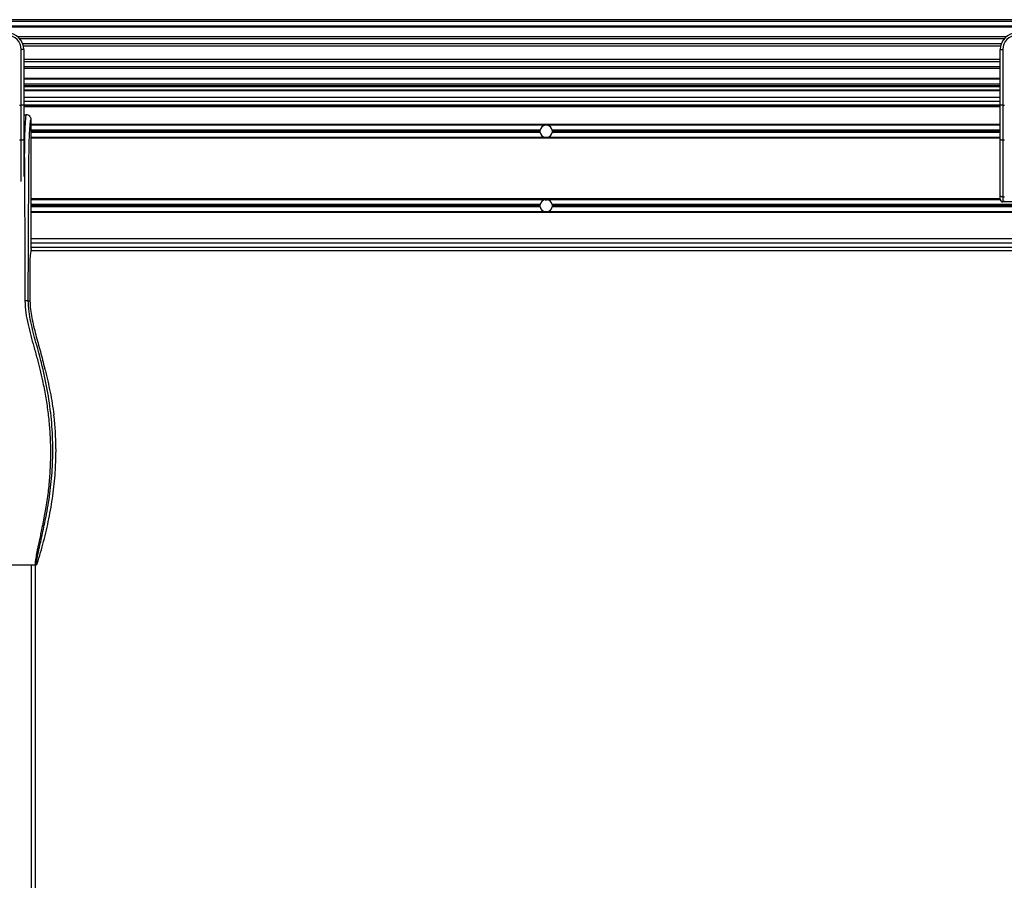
# Model space of a CAD drawing. Header units: millimetres. Extents: x 0 to 420, y 0 to 297.
# Tile 34 of 112: x 67 to 83, y 217 to 231. Entities that reach past the tile are written whole.
import ezdxf

# ---------------------------------------------------------------- set-up
doc = ezdxf.new("R2010")
doc.units = ezdxf.units.MM

msp = doc.modelspace()

# ---------------------------------------------------------------- linework, layer by layer
at = {"color": 7, "linetype": 'Continuous', "lineweight": 25}
for p, q in [((221.47485, 230.55036), (57.38595, 230.55036)), ((221.47485, 230.52431), (57.38595, 230.52431)), ((221.47485, 230.44617), (57.38595, 230.44617)), ((221.47485, 230.43289), (57.38595, 230.43289)), ((82.96734, 230.27948), (67.40057, 230.27948)), ((82.93736, 230.24926), (67.43055, 230.24926)), ((67.49175, 230.08153), (67.45268, 230.08153)), ((67.45268, 229.20285), (67.45268, 230.08153)), ((82.89217, 230.17142), (67.47575, 230.17142)), ((82.88197, 230.13623), (67.48594, 230.13623)), ((67.49175, 230.08153), (67.49175, 229.85169)), ((82.87617, 229.85169), (82.87617, 230.08153)), ((82.87617, 230.08153), (82.91523, 230.08153)), ((82.91523, 230.08153), (82.91523, 229.20285)), ((82.87617, 229.92265), (67.49175, 229.92265)), ((82.87617, 229.88746), (67.49175, 229.88746)), ((67.49175, 229.85169), (67.49175, 229.68627)), ((82.87617, 229.80962), (67.49175, 229.80962)), ((82.87617, 229.7794), (67.49175, 229.7794)), ((82.87617, 229.68627), (82.87617, 229.85169)), ((67.49175, 229.68627), (67.49175, 229.20285)), ((82.87617, 229.62599), (67.49175, 229.62599)), ((82.87617, 229.61271), (67.49175, 229.61271)), ((82.87617, 229.20285), (82.87617, 229.68627)), ((82.87617, 229.53457), (67.49175, 229.53457)), ((82.87617, 229.50852), (67.49175, 229.50852)), ((82.87617, 229.4955), (67.49175, 229.4955)), ((82.87617, 229.44341), (67.49175, 229.44341)), ((82.87617, 229.43039), (67.49175, 229.43039)), ((82.76732, 229.4955), (82.76732, 229.50852)), ((82.80639, 229.50852), (82.80639, 229.4955)), ((82.87617, 229.3262), (67.49175, 229.3262)), ((82.87617, 229.26109), (67.49175, 229.26109)), ((67.42663, 229.20285), (67.45268, 229.20285)), ((67.45268, 228.65247), (67.45268, 229.20285)), ((67.49175, 229.20285), (67.45268, 229.20285)), ((82.87617, 229.20639), (67.49175, 229.20639)), ((67.49175, 229.20285), (67.49175, 228.66898)), ((82.87617, 229.19337), (67.49175, 229.19337)), ((82.87617, 229.18034), (67.49175, 229.18034)), ((82.87617, 228.66898), (82.87617, 229.20285)), ((82.91523, 229.20285), (82.87617, 229.20285)), ((82.91523, 229.20285), (82.91523, 228.65247)), ((82.91523, 229.20285), (82.94128, 229.20285)), ((67.49175, 229.05272), (67.53052, 229.05272)), ((67.60895, 226.94301), (67.60895, 228.97458)), ((82.87617, 228.90035), (67.60895, 228.90035)), ((75.70634, 228.88863), (67.60895, 228.88863)), ((75.62628, 228.81049), (67.60895, 228.81049)), ((75.62457, 228.79226), (67.60895, 228.79226)), ((75.73813, 228.88863), (75.70634, 228.88863)), ((82.87617, 228.88863), (75.73813, 228.88863)), ((82.87617, 228.81049), (75.81819, 228.81049)), ((82.87617, 228.79226), (75.81991, 228.79226)), ((67.45268, 228.65247), (67.42663, 228.65247)), ((67.45268, 228.00024), (67.45268, 228.65247)), ((67.49175, 228.66898), (67.49175, 228.08265)), ((75.62628, 228.77403), (67.60895, 228.77403)), ((75.70634, 228.69589), (67.60895, 228.69589)), ((82.87617, 228.68417), (67.60895, 228.68417)), ((75.73813, 228.69589), (75.70634, 228.69589)), ((82.87617, 228.69589), (75.73813, 228.69589)), ((82.87617, 228.77403), (75.81819, 228.77403)), ((82.87617, 227.77702), (82.87617, 228.66898)), ((82.94128, 228.65247), (82.91523, 228.65247)), ((82.91523, 228.65247), (82.91523, 227.7605)), ((82.87617, 227.72829), (67.60895, 227.72829)), ((75.70634, 227.71657), (67.60895, 227.71657)), ((75.70634, 227.71657), (75.73813, 227.71657)), ((82.87696, 227.71657), (75.73813, 227.71657)), ((82.87617, 227.72438), (82.87617, 227.77702)), ((82.91523, 227.7605), (82.94128, 227.7605)), ((82.91523, 227.7605), (82.91523, 227.68531)), ((75.62628, 227.63843), (67.60895, 227.63843)), ((75.62457, 227.6202), (67.60895, 227.6202)), ((75.62628, 227.60197), (67.60895, 227.60197)), ((91.55332, 227.63843), (75.81819, 227.63843)), ((91.55332, 227.60197), (75.81819, 227.60197)), ((91.55161, 227.6202), (75.81991, 227.6202)), ((82.94128, 227.68531), (82.91523, 227.68531)), ((82.91546, 227.68531), (82.91546, 227.68203)), ((83.51406, 227.68203), (82.91546, 227.68203)), ((75.70634, 227.52383), (67.60895, 227.52383)), ((101.47698, 227.51211), (67.60895, 227.51211)), ((75.73813, 227.52383), (75.70634, 227.52383)), ((91.63338, 227.52383), (75.73813, 227.52383)), ((101.47084, 227.09928), (67.60895, 227.09928)), ((67.60895, 226.94301), (67.59382, 226.839)), ((101.47432, 227.03417), (67.60895, 227.03417)), ((67.60895, 226.96905), (101.47663, 226.96905)), ((67.59051, 226.77204), (67.59051, 226.12256)), ((67.60516, 226.91696), (101.48072, 226.91696)), ((67.56334, 226.12256), (67.59051, 226.12256)), ((67.82792, 225.03694), (67.82257, 225.05848)), ((67.97257, 224.29407), (67.96833, 224.32997)), ((67.99964, 223.79513), (67.99964, 223.73896)), ((65.32316, 221.96825), (67.68085, 221.96825)), ((67.60895, 221.96825), (67.60895, 206.52305)), ((67.67407, 221.96825), (67.67407, 206.52305))]:
    msp.add_line(p, q, dxfattribs=at)
at = {"color": 7, "linetype": 'Continuous', "lineweight": 25, "flags": 128}
for points in [[(67.49175, 228.66898), (67.491, 228.66576), (67.48877, 228.66267), (67.48516, 228.65981), (67.4803, 228.65731), (67.47438, 228.65526), (67.46763, 228.65373), (67.4603, 228.65279), (67.45268, 228.65247)], [(82.91523, 228.65247), (82.90761, 228.65279), (82.90028, 228.65373), (82.89353, 228.65526), (82.88761, 228.65731), (82.88275, 228.65981), (82.87914, 228.66267), (82.87692, 228.66576), (82.87617, 228.66898)], [(82.91523, 227.7605), (82.90761, 227.76082), (82.90028, 227.76176), (82.89353, 227.76329), (82.88761, 227.76534), (82.88275, 227.76784), (82.87914, 227.7707), (82.87692, 227.77379), (82.87617, 227.77702)]]:
    msp.add_lwpolyline(points, dxfattribs=at)
at = {"color": 7, "linetype": 'Continuous', "lineweight": 25}
for centre, radius, start, end in [((67.23129, 230.08153), 0.26046, 0, 90), ((83.13662, 230.08153), 0.26046, 90, 180), ((67.23129, 230.08153), 0.22139, 0, 90), ((83.13662, 230.08153), 0.22139, 90, 180), ((75.72224, 228.79226), 0.09767, 169.241682, 180), ((75.72224, 228.79226), 0.09767, 180, 190.758318), ((75.72224, 228.79226), 0.09767, 99.366789, 169.241682), ((75.72224, 228.79226), 0.09767, 10.758318, 80.633211), ((75.72224, 228.79226), 0.09767, 0, 10.758318), ((75.72224, 228.79226), 0.09767, 349.241682, 0), ((75.72224, 228.79226), 0.09767, 190.758318, 260.633211), ((75.72224, 228.79226), 0.09767, 279.366789, 349.241682), ((75.72224, 227.6202), 0.09767, 99.366789, 169.241682), ((75.72224, 227.6202), 0.09767, 10.758318, 80.633211), ((82.91523, 227.72438), 0.03907, 180, 270), ((75.72224, 227.6202), 0.09767, 169.241682, 180), ((75.72224, 227.6202), 0.09767, 180, 190.758318), ((75.72224, 227.6202), 0.09767, 190.758318, 260.633211), ((75.72224, 227.6202), 0.09767, 279.366789, 349.241682), ((75.72224, 227.6202), 0.09767, 360, 10.758318), ((75.72224, 227.6202), 0.09767, 349.241682, 360)]:
    msp.add_arc(centre, radius, start, end, dxfattribs=at)
for centre, major_axis, ratio, start_param, end_param in [((82.91546, 227.72109), (0.02763, -0.02763), 0.99997462, 3.92702889, 5.49774907), ((67.59735, 226.77204), (0, 0.07814), 0.08748866, 0.54148158, 1.57079633)]:
    msp.add_ellipse(centre, major_axis=major_axis, ratio=ratio, start_param=start_param, end_param=end_param, dxfattribs=at)
for points, knots in [([(67.53052, 229.05272), (67.52979, 229.05252), (67.52823, 229.05209), (67.52616, 229.04793), (67.52386, 229.03869), (67.52215, 229.02477), (67.52062, 229.00635), (67.51908, 228.98477), (67.51685, 228.95323), (67.5142, 228.91634), (67.51184, 228.87868), (67.50914, 228.82971), (67.50638, 228.76657), (67.50394, 228.68303), (67.50234, 228.58462), (67.50186, 228.50644), (67.50173, 228.45388), (67.5017, 228.43317), (67.50168, 228.41147), (67.50169, 228.38871), (67.50172, 228.36483), (67.50177, 228.33976), (67.50188, 228.29616), (67.50213, 228.23045), (67.50261, 228.13113), (67.50331, 228.00828), (67.50425, 227.85768), (67.505, 227.74221), (67.50549, 227.6688), (67.50565, 227.64491), (67.50583, 227.61873), (67.50602, 227.5902), (67.50623, 227.55923), (67.50646, 227.52575), (67.5067, 227.48967), (67.50706, 227.43469), (67.50755, 227.35968), (67.50813, 227.2693), (67.50877, 227.1639), (67.50941, 227.05326), (67.51008, 226.92766), (67.51082, 226.76558), (67.51145, 226.56483), (67.51178, 226.3382), (67.51155, 226.19312), (67.51144, 226.12401)], [0, 0, 0, 0, 0.00965422, 0.020807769, 0.031061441, 0.046956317, 0.053630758, 0.063321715, 0.079447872, 0.095134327, 0.110988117, 0.126416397, 0.153941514, 0.182482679, 0.214121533, 0.251739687, 0.258077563, 0.264706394, 0.271645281, 0.278914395, 0.286535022, 0.294529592, 0.302921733, 0.32825756, 0.35736257, 0.397834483, 0.445619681, 0.50125245, 0.508144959, 0.515744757, 0.52407276, 0.533151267, 0.543003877, 0.553655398, 0.565131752, 0.577459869, 0.606176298, 0.636772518, 0.663776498, 0.706829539, 0.742419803, 0.783698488, 0.861559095, 0.934051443, 1, 1, 1, 1]), ([(67.60895, 228.97458), (67.60777, 228.98484), (67.6054, 229.00535), (67.58724, 229.03116), (67.56133, 229.0492), (67.5408, 229.05155), (67.53052, 229.05272)], [0, 0, 0, 0, 0.24994474, 0.4997361, 0.74942287, 1, 1, 1, 1]), ([(67.56334, 226.12256), (67.56352, 226.19279), (67.5639, 226.33561), (67.56464, 226.55336), (67.5655, 226.77494), (67.56645, 226.98825), (67.56744, 227.19067), (67.5682, 227.33537), (67.56873, 227.43242), (67.569, 227.48242), (67.56928, 227.53339), (67.56957, 227.58531), (67.56988, 227.6382), (67.57018, 227.69123), (67.5705, 227.74727), (67.57087, 227.80919), (67.57129, 227.88068), (67.57177, 227.96174), (67.57228, 228.04862), (67.57285, 228.14498), (67.5735, 228.24864), (67.57433, 228.35919), (67.57542, 228.4636), (67.57695, 228.55924), (67.57915, 228.64571), (67.58238, 228.72668), (67.58617, 228.79261), (67.59001, 228.84762), (67.59355, 228.89229), (67.59665, 228.93074), (67.59968, 228.95541), (67.602, 228.96564), (67.60395, 228.97069), (67.60554, 228.97323), (67.60722, 228.97457), (67.60837, 228.97458), (67.60895, 228.97458)], [0, 0, 0, 0, 0.06946876, 0.14129082, 0.21546943, 0.28878046, 0.35249328, 0.41592792, 0.43212319, 0.44863682, 0.46546884, 0.48261925, 0.50008806, 0.51787528, 0.53516899, 0.55562395, 0.57924015, 0.60601761, 0.63595633, 0.6653451, 0.70151587, 0.73871879, 0.77505525, 0.80544439, 0.8348007, 0.86386977, 0.89313471, 0.91269266, 0.93347159, 0.95287654, 0.9643483, 0.97519881, 0.98089522, 0.9869973, 0.99335869, 1, 1, 1, 1]), ([(67.51144, 226.12401), (67.51476, 226.06096), (67.52132, 225.93631), (67.5589, 225.7541), (67.60266, 225.57756), (67.65193, 225.39993), (67.70133, 225.2236), (67.74761, 225.04413), (67.79314, 224.84624), (67.83644, 224.624), (67.87329, 224.37954), (67.89877, 224.13381), (67.91287, 223.88333), (67.91413, 223.62806), (67.90194, 223.36882), (67.88052, 223.15146), (67.85694, 222.97831), (67.83686, 222.85311), (67.8151, 222.73321), (67.79184, 222.61539), (67.77287, 222.52026), (67.75847, 222.45078), (67.74959, 222.40815), (67.74012, 222.36348), (67.73026, 222.31695), (67.72093, 222.2728), (67.71286, 222.23457), (67.70648, 222.2038), (67.70056, 222.17476), (67.69511, 222.1474), (67.68844, 222.1127), (67.68127, 222.07272), (67.67538, 222.03316), (67.67238, 222.00305), (67.6724, 221.98259), (67.67501, 221.97035), (67.67888, 221.96896), (67.68085, 221.96825)], [0, 0, 0, 0, 0.04160653, 0.08226074, 0.12245889, 0.1616664, 0.20386052, 0.2432792, 0.2839298, 0.33780621, 0.39261111, 0.44698337, 0.50073596, 0.55806337, 0.61532566, 0.6718893, 0.70210574, 0.73061316, 0.75553933, 0.78249837, 0.80981288, 0.81990969, 0.83084412, 0.83979376, 0.85178742, 0.86465434, 0.87277824, 0.88130026, 0.88914766, 0.89676817, 0.90488939, 0.92066257, 0.93675069, 0.95253734, 0.96796219, 0.98367471, 1, 1, 1, 1]), ([(67.56334, 226.12256), (67.56215, 226.12273), (67.55968, 226.12309), (67.54743, 226.12356), (67.53055, 226.1239), (67.51766, 226.12397), (67.51144, 226.12401)], [0, 0, 0, 0, 0.24120147, 0.5, 0.75879853, 1, 1, 1, 1]), ([(67.70584, 221.98659), (67.7039, 221.98717), (67.70005, 221.98831), (67.6973, 221.99961), (67.69727, 222.01915), (67.70036, 222.04803), (67.70647, 222.08577), (67.71522, 222.13124), (67.72613, 222.18317), (67.7427, 222.25867), (67.76607, 222.36219), (67.79472, 222.49228), (67.82387, 222.62798), (67.86752, 222.84248), (67.91498, 223.13702), (67.94852, 223.51236), (67.9544, 223.90374), (67.92809, 224.31089), (67.86696, 224.73102), (67.79416, 225.06262), (67.7294, 225.30727), (67.68495, 225.46822), (67.64167, 225.62936), (67.60332, 225.79143), (67.57147, 225.95552), (67.56606, 226.06677), (67.56334, 226.12256)], [0, 0, 0, 0, 0.01540227, 0.03061858, 0.04589778, 0.0611515, 0.07635239, 0.09167591, 0.1069667, 0.12239636, 0.15311965, 0.18413953, 0.21464534, 0.24575549, 0.32956556, 0.41290917, 0.49608211, 0.58959241, 0.68386766, 0.7780859, 0.81510034, 0.85211963, 0.88910287, 0.92601797, 0.9628961, 1, 1, 1, 1]), ([(67.59051, 226.12256), (67.59235, 226.07793), (67.59602, 225.98861), (67.62675, 225.81055), (67.68013, 225.58938), (67.75541, 225.32536), (67.80018, 225.14744), (67.82257, 225.05848)], [0, 0, 0, 0, 0.12264871, 0.2454767, 0.49573627, 0.74787131, 1, 1, 1, 1]), ([(67.82792, 225.03694), (67.85662, 224.92028), (67.91413, 224.68659), (67.95024, 224.44897), (67.96833, 224.32997)], [0, 0, 0, 0, 0.499185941, 1, 1, 1, 1]), ([(67.99964, 223.79513), (67.99815, 223.87835), (67.99515, 224.04499), (67.9801, 224.21098), (67.97257, 224.29407)], [0, 0, 0, 0, 0.49941172, 1, 1, 1, 1]), ([(67.70584, 221.98659), (67.74042, 222.10292), (67.80966, 222.33587), (67.89206, 222.69253), (67.95417, 223.05517), (67.9917, 223.40503), (67.99714, 223.63366), (67.99964, 223.73896)], [0, 0, 0, 0, 0.2041389, 0.40877747, 0.6153735, 0.8228525, 1, 1, 1, 1]), ([(67.68085, 221.96825), (67.68362, 221.9685), (67.68914, 221.96901), (67.69657, 221.97299), (67.70263, 221.97888), (67.70477, 221.98402), (67.70584, 221.98659)], [0, 0, 0, 0, 0.249675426, 0.499392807, 0.749147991, 1, 1, 1, 1])]:
    msp.add_open_spline(points, degree=3, knots=knots, dxfattribs=at)

doc.saveas('drawing.dxf')
